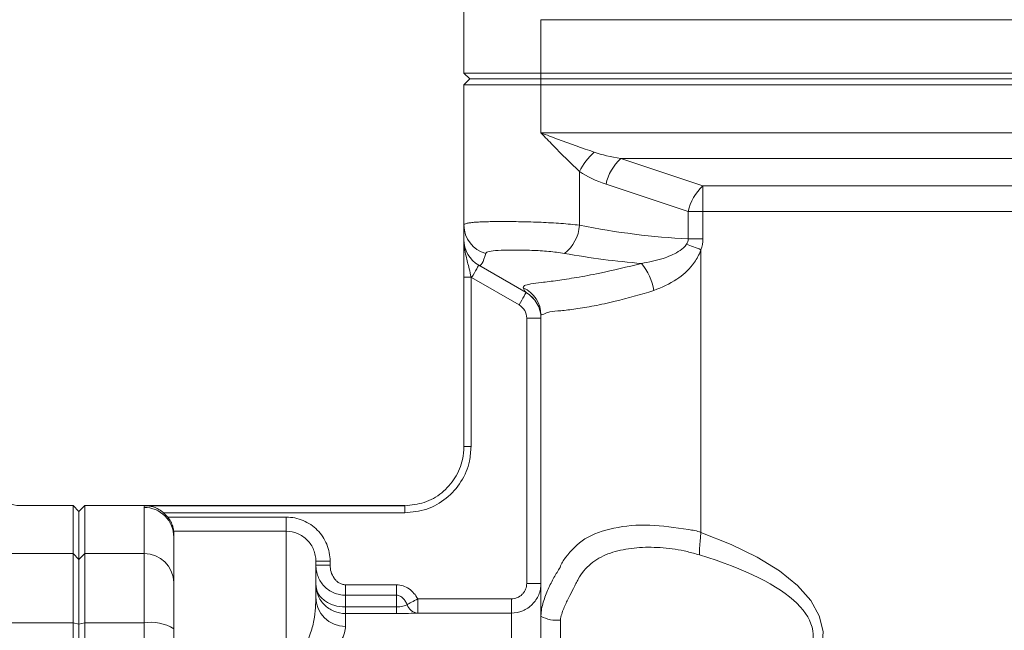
# Model space of a CAD drawing. Header units: millimetres. Extents: x -1 to 774, y -144 to 719.
# Tile 23 of 38: x 225 to 308, y 571 to 622. Entities that reach past the tile are written whole.
import ezdxf

# ---------------------------------------------------------------- set-up
doc = ezdxf.new("R2010")
doc.units = ezdxf.units.MM

msp = doc.modelspace()

# ---------------------------------------------------------------- linework, layer by layer
at = {"color": 7, "linetype": 'Continuous', "lineweight": 15}
for p, q in [((262.47, 624.287), (262.47, 617.787)), ((262.473, 622.287), (262.47, 622.287)), ((262.47, 622.287), (262.47, 617.787)), ((262.473, 622.287), (262.473, 617.787)), ((390.973, 622.287), (268.973, 622.287)), ((268.973, 622.287), (268.973, 617.787)), ((262.47, 617.787), (262.473, 617.787)), ((262.97, 617.287), (262.47, 617.787)), ((262.473, 617.787), (268.973, 617.787)), ((262.973, 617.287), (262.473, 617.787)), ((268.973, 617.287), (268.973, 617.787)), ((268.973, 617.787), (390.973, 617.787)), ((262.47, 616.787), (262.97, 617.287)), ((262.473, 616.787), (262.47, 616.787)), ((262.47, 616.787), (262.47, 604.941)), ((262.473, 616.787), (262.973, 617.287)), ((262.473, 616.787), (262.473, 604.941)), ((268.973, 616.787), (262.473, 616.787)), ((262.97, 617.287), (262.973, 617.287)), ((262.973, 617.287), (268.973, 617.287)), ((268.973, 616.787), (268.973, 617.287)), ((268.973, 617.287), (390.973, 617.287)), ((268.973, 616.787), (268.973, 612.73)), ((390.973, 616.787), (268.973, 616.787)), ((268.973, 612.73), (390.973, 612.73)), ((384.231, 610.565), (275.714, 610.565)), ((275.714, 610.565), (282.642, 608.256)), ((272.223, 604.941), (272.223, 609.474)), ((281.392, 606.091), (274.464, 608.4)), ((282.642, 608.256), (377.303, 608.256)), ((281.392, 603.789), (281.392, 606.091)), ((282.642, 606.091), (281.392, 606.091)), ((377.303, 606.091), (282.642, 606.091)), ((282.642, 606.091), (282.642, 603.789)), ((262.471, 603.73), (262.472, 603.73)), ((281.392, 603.789), (282.642, 603.789)), ((282.473, 602.877), (282.473, 578.996)), ((263.722, 601.565), (263.721, 601.565)), ((263.721, 601.565), (267.721, 599.256)), ((267.722, 599.256), (263.722, 601.565)), ((262.471, 586.273), (262.471, 600.555)), ((262.471, 600.555), (262.471, 586.273)), ((262.471, 600.555), (263.071, 600.555)), ((263.071, 600.555), (263.071, 586.273)), ((267.121, 598.217), (263.121, 600.526)), ((267.721, 599.256), (267.722, 599.256)), ((267.771, 597.091), (268.971, 597.091)), ((267.771, 574.711), (267.771, 597.091)), ((268.971, 597.091), (268.971, 574.711)), ((268.972, 597.091), (268.971, 597.091)), ((262.471, 586.273), (263.071, 586.273)), ((229.471, 581.287), (224.971, 581.287)), ((229.971, 580.787), (229.471, 581.287)), ((230.471, 581.287), (229.971, 580.787)), ((257.471, 581.287), (230.471, 581.287)), ((235.513, 581.272), (257.471, 581.272)), ((237.124, 580.672), (237.475, 580.307)), ((257.471, 580.672), (237.124, 580.672)), ((237.475, 580.307), (247.471, 580.307)), ((247.471, 579.112), (237.971, 579.112)), ((216.59, 577.227), (229.472, 577.227)), ((229.972, 576.737), (229.472, 577.227)), ((229.972, 576.737), (230.472, 577.227)), ((235.472, 577.227), (230.472, 577.227)), ((251.171, 576.593), (249.971, 576.593)), ((251.171, 576.251), (249.971, 576.251)), ((251.171, 576.593), (251.171, 576.251)), ((252.471, 574.598), (256.771, 574.598)), ((267.771, 574.711), (268.971, 574.711)), ((256.771, 573.715), (252.471, 573.715)), ((252.471, 572.723), (256.771, 572.723)), ((258.572, 573.41), (266.471, 573.41)), ((256.771, 572.169), (252.471, 572.169)), ((266.471, 572.211), (258.572, 572.211)), ((211.865, 571.382), (229.472, 571.382)), ((229.972, 571.282), (229.472, 571.382)), ((229.972, 571.282), (230.472, 571.382)), ((235.472, 571.382), (230.472, 571.382))]:
    msp.add_line(p, q, dxfattribs=at)
at = {"color": 7, "linetype": 'Continuous', "lineweight": 15, "flags": 128}
for points in [[(282.642, 608.256), (282.642, 608.074), (282.642, 607.859), (282.642, 607.613), (282.642, 607.341), (282.642, 607.047), (282.642, 606.738), (282.642, 606.417), (282.642, 606.091)], [(281.261, 603.335), (281.4, 603.283), (281.543, 603.228), (281.692, 603.172), (281.843, 603.115), (281.998, 603.056), (282.155, 602.997), (282.313, 602.937), (282.473, 602.877)], [(263.121, 600.526), (263.238, 600.729), (263.351, 600.924), (263.454, 601.103), (263.545, 601.261), (263.62, 601.39), (263.675, 601.486), (263.71, 601.545), (263.721, 601.565)], [(267.121, 598.217), (267.238, 598.419), (267.351, 598.614), (267.454, 598.794), (267.545, 598.951), (267.62, 599.081), (267.675, 599.177), (267.71, 599.236), (267.721, 599.256)], [(262.471, 586.273), (262.471, 586.279), (262.471, 586.283), (262.471, 586.286), (262.471, 586.287), (262.471, 586.286), (262.471, 586.283), (262.471, 586.279), (262.471, 586.273)], [(229.472, 577.227), (229.472, 578.827), (229.472, 580.031), (229.471, 580.834), (229.471, 581.237), (229.471, 581.287)], [(230.471, 581.287), (230.471, 581.237), (230.471, 580.834), (230.472, 580.031), (230.472, 578.827), (230.472, 577.227)], [(235.472, 577.227), (235.472, 577.997), (235.472, 578.687), (235.472, 579.296), (235.472, 579.825), (235.472, 580.272), (235.471, 580.638), (235.471, 580.923), (235.471, 581.126)], [(257.471, 581.272), (257.471, 581.26), (257.471, 581.225), (257.471, 581.169), (257.471, 581.094), (257.471, 581.004), (257.471, 580.9), (257.471, 580.789), (257.471, 580.672)], [(229.972, 576.737), (229.972, 578.333), (229.972, 579.534), (229.971, 580.336), (229.971, 580.737), (229.971, 580.787)], [(229.971, 580.787), (229.971, 580.737), (229.971, 580.336), (229.972, 579.534), (229.972, 578.333), (229.972, 576.737)], [(247.471, 580.307), (247.471, 580.086), (247.471, 579.872), (247.471, 579.673), (247.471, 579.496), (247.471, 579.347), (247.471, 579.23), (247.471, 579.151), (247.471, 579.112)], [(237.971, 578.628), (237.971, 578.705), (237.971, 578.778), (237.971, 578.845), (237.971, 578.908), (237.971, 578.966), (237.971, 579.02), (237.971, 579.068), (237.971, 579.112)], [(237.971, 578.628), (237.971, 578.427), (237.971, 578.146), (237.972, 577.785), (237.972, 577.343), (237.972, 576.821), (237.972, 576.219), (237.972, 575.538), (237.972, 574.777)], [(247.472, 568.046), (247.472, 570.301), (247.472, 572.327), (247.472, 574.112), (247.472, 575.646), (247.471, 576.92), (247.471, 577.926), (247.471, 578.658), (247.471, 579.112)], [(282.473, 578.996), (285.014, 578.001), (287.234, 576.92), (289.108, 575.764), (290.615, 574.547), (291.738, 573.283), (292.465, 571.985), (292.787, 570.668), (292.7, 569.347), (292.207, 568.037), (291.311, 566.751), (290.024, 565.505), (288.36, 564.313)], [(229.472, 571.382), (229.472, 572.435), (229.472, 573.432), (229.472, 574.355), (229.472, 575.182), (229.472, 575.897), (229.472, 576.483), (229.472, 576.93), (229.472, 577.227)], [(230.472, 577.227), (230.472, 576.93), (230.472, 576.483), (230.472, 575.897), (230.472, 575.182), (230.472, 574.355), (230.472, 573.432), (230.472, 572.435), (230.472, 571.382)], [(235.472, 571.382), (235.472, 572.435), (235.472, 573.432), (235.472, 574.355), (235.472, 575.182), (235.472, 575.897), (235.472, 576.483), (235.472, 576.93), (235.472, 577.227)], [(229.972, 571.282), (229.972, 572.264), (229.972, 573.196), (229.972, 574.056), (229.972, 574.829), (229.972, 575.496), (229.972, 576.043), (229.972, 576.46), (229.972, 576.737)], [(229.972, 576.737), (229.972, 576.46), (229.972, 576.043), (229.972, 575.496), (229.972, 574.829), (229.972, 574.056), (229.972, 573.196), (229.972, 572.264), (229.972, 571.282)], [(249.971, 576.593), (249.971, 576.413), (249.971, 576.176), (249.971, 575.881), (249.971, 575.529), (249.971, 575.12), (249.971, 574.655), (249.971, 574.135), (249.972, 573.559)], [(237.972, 574.777), (237.972, 574.58), (237.972, 574.282), (237.972, 573.891), (237.972, 573.414), (237.972, 572.863), (237.972, 572.248), (237.972, 571.583), (237.972, 570.881)], [(252.471, 574.598), (252.471, 574.474), (252.471, 574.351), (252.471, 574.232), (252.471, 574.116), (252.471, 574.005), (252.471, 573.9), (252.471, 573.803), (252.471, 573.715)], [(256.771, 574.598), (256.771, 574.474), (256.771, 574.351), (256.771, 574.232), (256.771, 574.116), (256.771, 574.005), (256.771, 573.9), (256.771, 573.803), (256.771, 573.715)], [(268.971, 574.711), (268.971, 574.544), (268.971, 574.283), (268.971, 573.928), (268.972, 573.479), (268.972, 572.937), (268.972, 572.302), (268.972, 571.574), (268.972, 570.755)], [(252.471, 573.715), (252.471, 573.603), (252.471, 573.488), (252.471, 573.369), (252.471, 573.246), (252.471, 573.12), (252.471, 572.991), (252.471, 572.858), (252.471, 572.723)], [(256.771, 572.723), (256.771, 572.858), (256.771, 572.991), (256.771, 573.12), (256.771, 573.246), (256.771, 573.369), (256.771, 573.488), (256.771, 573.603), (256.771, 573.715)], [(252.471, 572.723), (252.471, 572.607), (252.471, 572.501), (252.471, 572.408), (252.471, 572.329), (252.471, 572.265), (252.471, 572.216), (252.471, 572.184), (252.471, 572.169)], [(256.771, 572.723), (256.771, 572.607), (256.771, 572.501), (256.771, 572.408), (256.771, 572.329), (256.771, 572.265), (256.771, 572.216), (256.771, 572.184), (256.771, 572.169)], [(258.572, 573.41), (258.437, 573.336), (258.304, 573.262), (258.176, 573.192), (258.055, 573.125), (257.942, 573.062), (257.839, 573.006), (257.748, 572.956), (257.671, 572.913)], [(258.572, 573.41), (258.572, 573.181), (258.572, 572.961), (258.572, 572.757), (258.572, 572.577), (258.572, 572.428), (258.572, 572.314), (258.572, 572.241), (258.572, 572.211)], [(266.471, 573.41), (266.471, 573.181), (266.471, 572.961), (266.471, 572.757), (266.471, 572.577), (266.471, 572.428), (266.471, 572.314), (266.471, 572.241), (266.471, 572.211)], [(252.471, 572.169), (252.471, 572.095), (252.471, 572.004), (252.471, 571.895), (252.471, 571.769), (252.471, 571.624), (252.471, 571.462), (252.471, 571.283), (252.472, 571.086)], [(266.472, 568.342), (266.472, 569.142), (266.472, 569.853), (266.472, 570.473), (266.472, 571.003), (266.471, 571.443), (266.471, 571.79), (266.471, 572.046), (266.471, 572.211)], [(229.472, 491.191), (229.472, 500.018), (229.472, 508.907), (229.472, 517.841), (229.472, 526.802), (229.472, 535.772), (229.472, 544.733), (229.472, 553.667), (229.472, 562.556), (229.472, 571.382)], [(229.972, 491.292), (229.972, 500.096), (229.972, 508.963), (229.972, 517.874), (229.972, 526.813), (229.972, 535.761), (229.972, 544.699), (229.972, 553.611), (229.972, 562.478), (229.972, 571.282)], [(229.972, 571.282), (229.972, 562.478), (229.972, 553.611), (229.972, 544.699), (229.972, 535.761), (229.972, 526.813), (229.972, 517.874), (229.972, 508.963), (229.972, 500.096), (229.972, 491.292)], [(230.472, 571.382), (230.472, 562.556), (230.472, 553.667), (230.472, 544.733), (230.472, 535.772), (230.472, 526.802), (230.472, 517.841), (230.472, 508.907), (230.472, 500.018), (230.472, 491.191)], [(235.472, 539.315), (235.472, 543.352), (235.472, 547.384), (235.472, 551.41), (235.472, 555.427), (235.472, 559.435), (235.472, 563.431), (235.472, 567.414), (235.472, 571.382)], [(237.972, 570.881), (237.972, 566.963), (237.972, 563.029), (237.972, 559.083), (237.972, 555.126), (237.972, 551.158), (237.972, 547.183), (237.972, 543.201), (237.972, 539.214)], [(268.972, 570.755), (268.972, 570.207), (268.972, 569.457), (268.972, 568.515), (268.972, 567.399), (268.972, 566.127), (268.972, 564.722), (268.972, 563.205), (268.972, 561.604)]]:
    msp.add_lwpolyline(points, dxfattribs=at)
at = {"color": 7, "linetype": 'Continuous', "lineweight": 15}
for centre, radius, start, end in [((277.053, 607.059), 5.401, 131.53012, 153.44101), ((278.392, 607.576), 4.013, 131.852, 168.14752), ((285.32, 605.266), 4.013, 131.85204, 168.1465), ((264.942, 604.953), 2.47, 180.27881, 255.17698), ((268.971, 605.155), 3.258, 307.3658, 356.23506), ((264.971, 603.73), 2.5, 179.99838, 240), ((264.972, 603.73), 2.5, 179.99838, 240), ((273.507, 598.522), 5.084, 10.26263, 38.97624), ((264.971, 603.73), 3.7, 239.10185, 240), ((266.48, 597.365), 2.492, 0.04302, 66.37656), ((266.471, 597.091), 2.5, 0.00162, 60), ((266.472, 597.091), 2.5, 0.00162, 60), ((266.471, 597.091), 1.3, 0.00162, 60), ((224.971, 583.787), 2.5, 179.99838, 270), ((235.472, 578.627), 2.499, 0.0227, 90.02376), ((235.497, 574.752), 2.475, 0.59226, 90.58246), ((252.458, 573.573), 2.487, 180.30595, 270.30362), ((258.652, 573.242), 1.034, 198.54032, 265.53994), ((270.323, 574.392), 2.794, 241.0939, 276.20528), ((236.072, 567.889), 3.544, 57.5832, 99.74407)]:
    msp.add_arc(centre, radius, start, end, dxfattribs=at)
at = {"color": 8, "linetype": 'Continuous', "lineweight": 15}
msp.add_arc((256.168, 581.274), 1.303, 359.94673, 0.58378, dxfattribs=at)
at = {"color": 7, "linetype": 'Continuous', "lineweight": 15}
for centre, major_axis, ratio, start_param, end_param in [((280.044, 612.73), (8.66, 0), 0.288677, 3.85085, 4.18879), ((278.794, 612.73), (8.66, 0), 0.57736, 3.85085, 4.18879), ((262.469, 630.866), (-0.001, 27.135), 0.000044, 2.841708, 3.012327), ((262.473, 630.866), (0.001, 27.135), 0.000044, 3.141593, 3.441477), ((266.223, 630.866), (39.686, -16.888), 0.53519, 5.084262, 5.318225), ((264.973, 630.866), (1.191, 29.319), 0.062856, 3.108664, 3.408548), ((264.973, 630.866), (41.723, -17.414), 0.565316, 5.083963, 5.239662), ((266.473, 630), (-1.314, 30.761), 0.057005, 2.975658, 3.105341), ((268.973, 630), (0.001, 32.909), 0.000044, 3.141593, 3.271276), ((256.256, 570.287), (35.693, 0), 0.28017, 5.141808, 7.034298), ((268.973, 570.287), (0, 12.5), 0.00003, 1.437704, 2.693737), ((271.473, 570.287), (0, 10), 0.085536, 1.437704, 2.712174)]:
    msp.add_ellipse(centre, major_axis=major_axis, ratio=ratio, start_param=start_param, end_param=end_param, dxfattribs=at)
at = {"color": 8, "linetype": 'Continuous', "lineweight": 15}
msp.add_ellipse((262.469, 630.866), major_axis=(-0.001, 27.135), ratio=0.000044, start_param=3.012327, end_param=3.141593, dxfattribs=at)
at = {"color": 7, "linetype": 'Continuous', "lineweight": 15}
for points, knots in [([(272.223, 609.474), (271.481, 610.197), (270.408, 611.242), (269.316, 612.377), (268.976, 612.726), (268.973, 612.73)], [0, 0, 0, 0, 0.689139, 0.996563, 1, 1, 1, 1]), ([(268.973, 612.73), (268.979, 612.728), (269.448, 612.553), (270.96, 611.987), (272.445, 611.464), (273.473, 611.102)], [0, 0, 0, 0, 0.003959, 0.311037, 1, 1, 1, 1]), ([(262.473, 604.941), (262.473, 604.972), (262.491, 604.999), (262.566, 605.049), (262.621, 605.071), (262.767, 605.111), (262.858, 605.129), (263.076, 605.16), (263.203, 605.174), (263.486, 605.197), (263.643, 605.207), (263.987, 605.224), (264.176, 605.231), (264.782, 605.247), (265.23, 605.251), (265.97, 605.251), (266.228, 605.25), (266.752, 605.245), (267.02, 605.241), (267.567, 605.231), (267.847, 605.224), (268.414, 605.207), (268.696, 605.197), (269.261, 605.174), (269.543, 605.16), (270.106, 605.129), (270.388, 605.111), (271.208, 605.05), (271.729, 605.002), (272.223, 604.941)], [0, 0, 0, 0, 0.0625, 0.0625, 0.125, 0.125, 0.1875, 0.1875, 0.25, 0.25, 0.3125, 0.3125, 0.375, 0.375, 0.5, 0.5, 0.5625, 0.5625, 0.625, 0.625, 0.6875, 0.6875, 0.75, 0.75, 0.8125, 0.8125, 0.875, 0.875, 1, 1, 1, 1]), ([(262.471, 600.555), (262.471, 600.861), (262.471, 601.596), (262.471, 602.685), (262.471, 603.361), (262.471, 603.728), (262.471, 603.73)], [0, 0, 0, 0, 0.244442, 0.588786, 0.997665, 1, 1, 1, 1]), ([(262.471, 603.73), (262.471, 603.728), (262.471, 603.361), (262.471, 602.685), (262.471, 601.596), (262.471, 600.861), (262.471, 600.555)], [0, 0, 0, 0, 0.002335, 0.411214, 0.755558, 1, 1, 1, 1]), ([(262.471, 603.73), (262.471, 603.727), (262.471, 603.258), (262.596, 602.443), (262.888, 601.417), (263.02, 600.795), (263.071, 600.555)], [0, 0, 0, 0, 0.002915, 0.451552, 0.78809, 1, 1, 1, 1]), ([(270.949, 602.566), (270.516, 602.628), (269.636, 602.756), (268.164, 602.829), (266.765, 602.856), (265.565, 602.842), (264.704, 602.779), (264.362, 602.674), (264.32, 602.585), (264.311, 602.566)], [0, 0, 0, 0, 0.154903, 0.314949, 0.477893, 0.641465, 0.802382, 0.958265, 1, 1, 1, 1]), ([(277.459, 601.72), (278.073, 601.834), (279.157, 602.036), (280.383, 602.564), (281.036, 603.023), (281.22, 603.279), (281.261, 603.335)], [0, 0, 0, 0, 0.439705, 0.775993, 0.950389, 1, 1, 1, 1]), ([(282.473, 602.877), (282.473, 602.877), (282.443, 602.76), (282.251, 602.308), (281.673, 601.376), (280.379, 600.207), (279.172, 599.704), (278.51, 599.428)], [0, 0, 0, 0, 0.000011, 0.066142, 0.267815, 0.598519, 1, 1, 1, 1]), ([(267.479, 599.648), (267.486, 599.719), (267.5, 599.861), (268.048, 599.981), (268.985, 600.103), (270.29, 600.265), (271.951, 600.517), (274.266, 600.939), (276.245, 601.423), (277.459, 601.72)], [0, 0, 0, 0, 0.1337296, 0.2712009, 0.4009973, 0.5347603, 0.6614146, 0.7923554, 1, 1, 1, 1]), ([(278.51, 599.428), (277.393, 599.099), (275.591, 598.57), (273.427, 598.121), (271.865, 597.868), (270.603, 597.707), (269.429, 597.657), (269.001, 597.279), (268.972, 597.444), (268.972, 597.367), (268.972, 597.367)], [0, 0, 0, 0, 0.213752, 0.344822, 0.475893, 0.607024, 0.738174, 0.970214, 0.999996, 1, 1, 1, 1]), ([(268.972, 597.367), (268.972, 593.13), (268.972, 586.775), (268.972, 579.89), (268.972, 577.109), (268.972, 576.381), (268.972, 576.183), (268.972, 576.05), (268.972, 575.984), (268.972, 575.653), (268.972, 574.329), (268.972, 573.005), (268.972, 571.946)], [0, 0, 0, 0, 0.5, 0.75, 0.8125, 0.828125, 0.835937, 0.835937, 0.84375, 0.84375, 0.875, 1, 1, 1, 1]), ([(263.071, 586.273), (263.044, 585.86), (262.975, 584.819), (262.304, 583.245), (261.038, 581.824), (259.36, 580.858), (258.101, 580.734), (257.471, 580.672)], [0, 0, 0, 0, 0.141273, 0.355969, 0.57065, 0.785325, 1, 1, 1, 1]), ([(257.471, 581.272), (258.033, 581.328), (259.157, 581.438), (260.656, 582.3), (261.786, 583.569), (262.386, 584.975), (262.447, 585.904), (262.471, 586.273)], [0, 0, 0, 0, 0.214672, 0.429345, 0.644027, 0.858724, 1, 1, 1, 1]), ([(235.471, 581.126), (235.483, 581.182), (235.497, 581.246), (235.511, 581.27), (235.513, 581.272)], [0, 0, 0, 0, 0.889684, 1, 1, 1, 1]), ([(237.124, 580.672), (236.994, 580.77), (236.661, 581.02), (236.11, 581.221), (235.699, 581.271), (235.516, 581.272), (235.513, 581.272)], [0, 0, 0, 0, 0.261673, 0.670367, 0.994626, 1, 1, 1, 1]), ([(237.971, 579.112), (237.971, 579.125), (237.967, 579.17), (237.942, 579.315), (237.92, 579.415), (237.848, 579.647), (237.795, 579.781), (237.658, 580.048), (237.573, 580.182), (237.475, 580.307)], [0, 0, 0, 0, 0.25, 0.25, 0.5, 0.5, 0.75, 0.75, 1, 1, 1, 1]), ([(247.471, 580.307), (247.716, 580.307), (247.958, 580.283), (248.437, 580.187), (248.67, 580.115), (249.115, 579.929), (249.331, 579.813), (249.735, 579.541), (249.921, 579.387), (250.261, 579.044), (250.417, 578.853), (250.685, 578.45), (250.798, 578.236), (250.983, 577.787), (251.054, 577.552), (251.147, 577.078), (251.171, 576.837), (251.171, 576.593)], [0, 0, 0, 0, 0.125, 0.125, 0.25, 0.25, 0.375, 0.375, 0.5, 0.5, 0.625, 0.625, 0.75, 0.75, 0.875, 0.875, 1, 1, 1, 1]), ([(270.587, 576.056), (270.587, 576.056), (270.674, 576.403), (271.32, 577.279), (272.596, 578.641), (275.06, 579.471), (278.114, 579.765), (280.648, 579.359), (282.148, 579.159), (282.473, 578.996), (282.473, 578.996)], [0, 0, 0, 0, 0.000005, 0.081133, 0.280527, 0.49475, 0.712269, 0.929506, 0.999996, 1, 1, 1, 1]), ([(249.971, 576.593), (249.971, 576.758), (249.955, 576.921), (249.892, 577.242), (249.845, 577.401), (249.72, 577.705), (249.644, 577.85), (249.464, 578.123), (249.358, 578.253), (249.128, 578.486), (249.003, 578.591), (248.73, 578.776), (248.584, 578.854), (248.132, 579.044), (247.803, 579.112), (247.471, 579.112)], [0, 0, 0, 0, 0.125, 0.125, 0.25, 0.25, 0.375, 0.375, 0.5, 0.5, 0.625, 0.625, 0.75, 0.75, 1, 1, 1, 1]), ([(282.473, 578.996), (282.468, 578.945), (282.459, 578.844), (282.445, 578.693), (282.432, 578.543), (282.419, 578.395), (282.407, 578.249), (282.395, 578.106), (282.381, 577.932), (282.367, 577.73), (282.355, 577.508), (282.346, 577.299), (282.345, 577.174), (282.345, 577.111)], [0, 0, 0, 0, 0.072894, 0.145564, 0.21801, 0.290234, 0.362234, 0.43401, 0.505564, 0.630191, 0.754138, 0.877407, 1, 1, 1, 1]), ([(282.345, 577.111), (282.008, 577.213), (281.67, 577.312), (280.987, 577.476), (280.644, 577.542), (279.622, 577.701), (278.945, 577.755), (277.614, 577.768), (276.975, 577.728), (276.054, 577.591), (275.753, 577.531), (275.175, 577.385), (274.897, 577.298), (274.364, 577.093), (274.109, 576.974), (273.622, 576.697), (273.395, 576.542), (272.975, 576.193), (272.782, 576.001), (272.427, 575.571), (272.266, 575.335), (272.055, 574.956), (271.99, 574.825), (271.856, 574.562), (271.787, 574.429), (271.58, 574.026), (271.439, 573.752), (271.157, 573.187), (271.016, 572.895), (270.828, 572.437), (270.769, 572.281), (270.696, 572.039), (270.674, 571.956), (270.639, 571.787), (270.626, 571.702), (270.625, 571.614)], [0, 0, 0, 0, 0.0625, 0.0625, 0.125, 0.125, 0.25, 0.25, 0.375, 0.375, 0.4375, 0.4375, 0.5, 0.5, 0.5625, 0.5625, 0.625, 0.625, 0.6875, 0.6875, 0.75, 0.75, 0.78125, 0.78125, 0.8125, 0.8125, 0.875, 0.875, 0.9375, 0.9375, 0.96875, 0.96875, 0.984375, 0.984375, 1, 1, 1, 1]), ([(252.471, 573.715), (252.3, 573.715), (252.133, 573.732), (251.802, 573.8), (251.639, 573.851), (251.332, 573.983), (251.185, 574.065), (250.913, 574.254), (250.789, 574.36), (250.562, 574.597), (250.46, 574.727), (250.286, 575), (250.212, 575.144), (250.093, 575.445), (250.047, 575.604), (249.987, 575.923), (249.971, 576.086), (249.971, 576.251)], [0, 0, 0, 0, 0.125, 0.125, 0.25, 0.25, 0.375, 0.375, 0.5, 0.5, 0.625, 0.625, 0.75, 0.75, 0.875, 0.875, 1, 1, 1, 1]), ([(251.171, 576.251), (251.171, 576.056), (251.201, 575.863), (251.314, 575.495), (251.398, 575.32), (251.565, 575.082), (251.626, 575.009), (251.764, 574.874), (251.841, 574.812), (252.004, 574.71), (252.093, 574.669), (252.278, 574.612), (252.373, 574.598), (252.471, 574.598)], [0, 0, 0, 0, 0.25, 0.25, 0.5, 0.5, 0.625, 0.625, 0.75, 0.75, 0.875, 0.875, 1, 1, 1, 1]), ([(268.972, 571.946), (268.972, 571.996), (268.974, 572.048), (268.979, 572.15), (268.983, 572.201), (268.998, 572.353), (269.012, 572.453), (269.064, 572.752), (269.113, 572.948), (269.282, 573.523), (269.427, 573.891), (269.738, 574.584), (269.902, 574.906), (270.155, 575.359), (270.24, 575.505), (270.412, 575.788), (270.5, 575.925), (270.587, 576.056)], [0, 0, 0, 0, 0.03125, 0.03125, 0.0625, 0.0625, 0.125, 0.125, 0.25, 0.25, 0.5, 0.5, 0.75, 0.75, 0.875, 0.875, 1, 1, 1, 1]), ([(252.471, 572.169), (252.136, 572.169), (251.803, 572.236), (251.347, 572.426), (251.2, 572.505), (250.929, 572.688), (250.803, 572.791), (250.573, 573.022), (250.47, 573.148), (250.293, 573.414), (250.218, 573.555), (250.033, 574.002), (249.971, 574.315), (249.971, 574.635)], [0, 0, 0, 0, 0.25, 0.25, 0.375, 0.375, 0.5, 0.5, 0.625, 0.625, 0.75, 0.75, 1, 1, 1, 1]), ([(252.471, 572.723), (252.136, 572.723), (251.805, 572.772), (251.349, 572.912), (251.201, 572.97), (250.93, 573.107), (250.804, 573.185), (250.573, 573.361), (250.47, 573.458), (250.293, 573.664), (250.218, 573.773), (250.033, 574.125), (249.971, 574.376), (249.971, 574.635)], [0, 0, 0, 0, 0.25, 0.25, 0.375, 0.375, 0.5, 0.5, 0.625, 0.625, 0.75, 0.75, 1, 1, 1, 1]), ([(256.771, 574.598), (256.962, 574.598), (257.15, 574.566), (257.508, 574.449), (257.679, 574.362), (257.988, 574.147), (258.129, 574.017), (258.374, 573.732), (258.48, 573.576), (258.572, 573.41)], [0, 0, 0, 0, 0.25, 0.25, 0.5, 0.5, 0.75, 0.75, 1, 1, 1, 1]), ([(268.971, 574.711), (268.971, 574.546), (268.955, 574.383), (268.892, 574.064), (268.844, 573.905), (268.718, 573.603), (268.642, 573.459), (268.46, 573.188), (268.355, 573.059), (268.124, 572.828), (267.999, 572.725), (267.726, 572.542), (267.58, 572.464), (267.129, 572.277), (266.801, 572.211), (266.471, 572.211)], [0, 0, 0, 0, 0.125, 0.125, 0.25, 0.25, 0.375, 0.375, 0.5, 0.5, 0.625, 0.625, 0.75, 0.75, 1, 1, 1, 1]), ([(266.471, 573.41), (266.643, 573.41), (266.813, 573.445), (267.126, 573.574), (267.271, 573.671), (267.451, 573.851), (267.506, 573.918), (267.6, 574.06), (267.64, 574.134), (267.737, 574.371), (267.771, 574.539), (267.771, 574.711)], [0, 0, 0, 0, 0.25, 0.25, 0.5, 0.5, 0.625, 0.625, 0.75, 0.75, 1, 1, 1, 1]), ([(248.774, 569.062), (248.953, 569.285), (249.085, 569.508), (249.308, 569.946), (249.397, 570.161), (249.626, 570.794), (249.724, 571.196), (249.866, 571.952), (249.909, 572.308), (249.962, 572.97), (249.972, 573.278), (249.972, 573.559)], [0, 0, 0, 0, 0.125, 0.125, 0.25, 0.25, 0.5, 0.5, 0.75, 0.75, 1, 1, 1, 1]), ([(257.671, 572.913), (257.633, 573.012), (257.589, 573.107), (257.482, 573.289), (257.418, 573.376), (257.27, 573.527), (257.184, 573.594), (256.989, 573.688), (256.881, 573.715), (256.771, 573.715)], [0, 0, 0, 0, 0.25, 0.25, 0.5, 0.5, 0.75, 0.75, 1, 1, 1, 1]), ([(257.671, 572.913), (257.584, 572.861), (257.471, 572.815), (257.239, 572.762), (257.155, 572.748), (256.969, 572.728), (256.871, 572.723), (256.771, 572.723)], [0, 0, 0, 0, 0.5, 0.5, 0.75, 0.75, 1, 1, 1, 1]), ([(256.771, 572.169), (256.953, 572.169), (257.135, 572.17), (257.48, 572.174), (257.644, 572.177), (258.111, 572.189), (258.371, 572.2), (258.572, 572.211)], [0, 0, 0, 0, 0.25, 0.25, 0.5, 0.5, 1, 1, 1, 1]), ([(252.472, 571.086), (252.472, 570.918), (252.45, 570.733), (252.333, 570.331), (252.239, 570.113), (252.01, 569.762), (251.92, 569.642), (251.699, 569.392), (251.569, 569.264), (251.257, 569.002), (251.077, 568.869), (250.643, 568.604), (250.392, 568.471), (250.076, 568.342)], [0, 0, 0, 0, 0.25, 0.25, 0.5, 0.5, 0.625, 0.625, 0.75, 0.75, 0.875, 0.875, 1, 1, 1, 1])]:
    msp.add_open_spline(points, degree=3, knots=knots, dxfattribs=at)
for points in [[(281.261, 603.335), (281.346, 603.471), (281.398, 603.628), (281.392, 603.789)], [(282.642, 603.789), (282.642, 603.475), (282.584, 603.171), (282.473, 602.877)]]:
    msp.add_open_spline(points, degree=3, dxfattribs=at)

doc.saveas('drawing.dxf')
